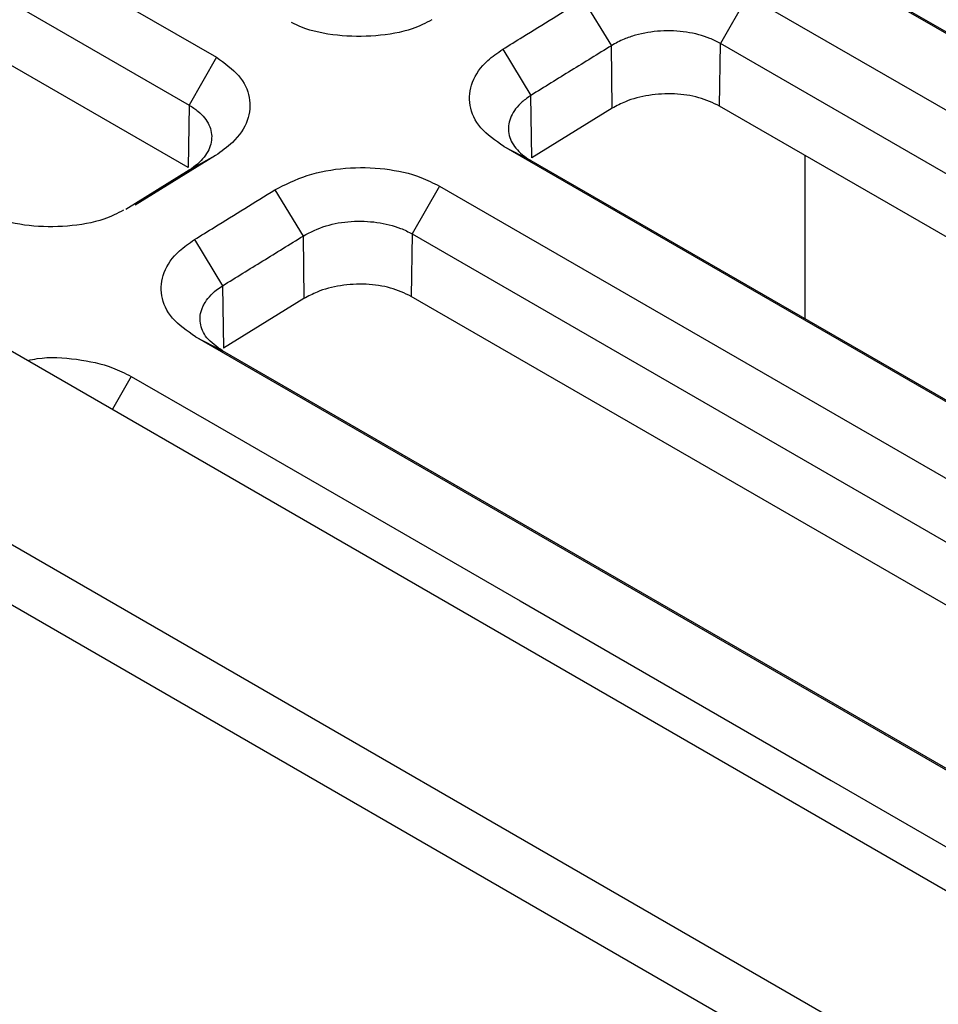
# Model space of a CAD drawing. Header units: millimetres. Extents: x 51 to 353, y -23 to 217.
# Tile 131 of 147: x 317.79 to 322.64, y 62.57 to 67.77. Entities that reach past the tile are written whole.
import ezdxf

# ---------------------------------------------------------------- set-up
doc = ezdxf.new("R2010")
doc.units = ezdxf.units.MM

msp = doc.modelspace()

# ---------------------------------------------------------------- linework, layer by layer
at = {"color": 7, "linetype": 'Continuous', "lineweight": 25}
for p, q in [((315.306, 69.6032), (318.8299, 67.5689)), ((315.1622, 69.3512), (318.6861, 67.3169)), ((318.6811, 66.9868), (315.1572, 69.0211)), ((335.5483, 60.2655), (321.9719, 68.103)), ((322.1157, 68.0284), (335.5792, 60.2561)), ((320.7648, 67.8734), (320.9136, 67.63)), ((321.633, 67.8937), (321.4892, 67.6417)), ((321.633, 67.8937), (335.2094, 60.0562)), ((321.4842, 67.3117), (321.4892, 67.6417)), ((335.0656, 59.8042), (321.4892, 67.6417)), ((320.3406, 67.6114), (320.4894, 67.368)), ((320.9186, 67.3003), (320.9136, 67.63)), ((320.4943, 67.0383), (320.4894, 67.368)), ((318.6861, 67.3169), (318.6811, 66.9868)), ((320.9186, 67.3003), (320.4943, 67.0383)), ((323.8884, 65.9238), (321.4842, 67.3117)), ((333.922, 59.2613), (320.3456, 67.0988)), ((320.3456, 67.0988), (320.4894, 67.0242)), ((318.825, 67.0501), (318.4008, 66.7882)), ((318.825, 67.0501), (318.686, 66.9728)), ((320.4894, 67.0242), (333.9528, 59.2519)), ((318.686, 66.9728), (318.3518, 66.7665)), ((319.1385, 66.8692), (319.2873, 66.6258)), ((320.0066, 66.8895), (319.8628, 66.6375)), ((320.0066, 66.8895), (333.5831, 59.052)), ((316.4517, 66.7682), (328.0357, 60.0809)), ((318.7142, 66.6072), (318.863, 66.3638)), ((319.2873, 66.6258), (319.2922, 66.2961)), ((319.8628, 66.6375), (319.8579, 66.3074)), ((319.8628, 66.6375), (333.4393, 58.8)), ((318.863, 66.3638), (318.8679, 66.0341)), ((319.2922, 66.2961), (318.8679, 66.0341)), ((333.4343, 58.4699), (319.8579, 66.3074)), ((315.628, 66.2239), (327.1524, 59.571)), ((332.2957, 58.257), (318.7192, 66.0946)), ((318.7192, 66.0946), (318.863, 66.02)), ((327.0159, 59.329), (315.4915, 65.9819)), ((332.3265, 58.2477), (318.863, 66.02))]:
    msp.add_line(p, q, dxfattribs=at)
at = {"color": 8, "linetype": 'Continuous', "lineweight": 25}
for p, q in [((321.9365, 66.1887), (321.9365, 67.0506)), ((318.3803, 65.8853), (318.2814, 65.7119))]:
    msp.add_line(p, q, dxfattribs=at)
at = {"color": 7, "linetype": 'Continuous', "lineweight": 25, "flags": 128}
for points in [[(318.8299, 67.5689), (318.758, 67.4429), (318.6861, 67.3169)], [(318.3803, 65.8853), (318.7907, 65.6484), (320.4322, 64.7008), (322.0737, 63.7531), (323.7153, 62.8055), (325.3568, 61.8579), (326.9983, 60.9102), (328.6398, 59.9626), (331.9568, 58.0478)]]:
    msp.add_lwpolyline(points, dxfattribs=at)
at = {"color": 7, "linetype": 'Continuous', "lineweight": 25}
for points, knots in [([(320.3406, 67.6114), (320.3759, 67.6333), (320.4643, 67.6879), (320.6057, 67.7752), (320.7118, 67.8406), (320.7648, 67.8734)], [0, 0, 0, 0, 0.25, 0.625, 1, 1, 1, 1]), ([(319.9673, 67.7659), (319.9339, 67.7493), (319.8479, 67.7067), (319.6701, 67.6766), (319.4671, 67.6792), (319.3135, 67.7099), (319.244, 67.7435), (319.2266, 67.7519)], [0, 0, 0, 0, 0.158485, 0.408688, 0.660954, 0.915205, 1, 1, 1, 1]), ([(321.4892, 67.6417), (321.4711, 67.6511), (321.419, 67.6781), (321.3112, 67.7057), (321.173, 67.7121), (321.0606, 67.6933), (320.974, 67.6642), (320.9354, 67.6423), (320.9136, 67.63)], [0, 0, 0, 0, 0.114409, 0.328844, 0.543254, 0.757605, 0.863649, 1, 1, 1, 1]), ([(320.3456, 67.0988), (320.3012, 67.1301), (320.2126, 67.1927), (320.1575, 67.3144), (320.1704, 67.4386), (320.24, 67.5412), (320.3128, 67.592), (320.3405, 67.6114)], [0, 0, 0, 0, 0.2185697, 0.4368735, 0.6529395, 0.8674305, 1, 1, 1, 1]), ([(318.8299, 67.5689), (318.873, 67.5383), (318.9595, 67.4771), (319.0142, 67.3576), (319.0034, 67.234), (318.9339, 67.1269), (318.8568, 67.0725), (318.825, 67.0501)], [0, 0, 0, 0, 0.21071, 0.421674, 0.634674, 0.849624, 1, 1, 1, 1]), ([(310.6266, 67.4552), (310.8452, 66.9392), (311.2832, 65.9053), (312.2178, 64.4081), (313.3438, 62.9635), (314.6744, 61.5869), (316.2016, 60.2877), (317.912, 59.0718), (319.7903, 57.9485), (321.8223, 56.928), (323.9995, 56.0194), (326.3045, 55.225), (328.7178, 54.549), (330.9709, 54.0563), (333.0186, 53.7023), (334.2365, 53.55), (334.8455, 53.4739)], [0, 0, 0, 0, 0.074547, 0.14936, 0.224173, 0.29872, 0.373267, 0.44808, 0.522893, 0.597439, 0.671931, 0.746689, 0.821447, 0.89594, 0.947971, 1, 1, 1, 1]), ([(321.4842, 67.3117), (321.4493, 67.3281), (321.3795, 67.3609), (321.2461, 67.3797), (321.1104, 67.3724), (320.9969, 67.3429), (320.9408, 67.3124), (320.9186, 67.3003)], [0, 0, 0, 0, 0.2145318, 0.4290615, 0.6436498, 0.8583615, 1, 1, 1, 1]), ([(320.4894, 67.368), (320.4733, 67.3568), (320.4268, 67.3241), (320.3778, 67.2586), (320.3632, 67.1761), (320.3958, 67.0966), (320.4492, 67.048), (320.4852, 67.0267), (320.4894, 67.0242)], [0, 0, 0, 0, 0.112734, 0.327616, 0.542441, 0.757064, 0.971589, 1, 1, 1, 1]), ([(310.6249, 67.2916), (310.8435, 66.7756), (311.2815, 65.7417), (312.2162, 64.2444), (313.3422, 62.7997), (314.6729, 61.423), (316.2002, 60.1237), (317.9107, 58.9078), (319.7891, 57.7844), (321.8211, 56.7639), (323.9985, 55.8552), (326.3036, 55.0607), (328.7171, 54.3848), (330.9703, 53.892), (333.0181, 53.538), (334.2361, 53.3857), (334.8451, 53.3096)], [0, 0, 0, 0, 0.0745465, 0.1493596, 0.2241727, 0.2987192, 0.3732662, 0.4480797, 0.5228922, 0.5974378, 0.6719302, 0.7466881, 0.8214465, 0.8959398, 0.9479703, 1, 1, 1, 1]), ([(318.6861, 67.3169), (318.7024, 67.3064), (318.7491, 67.2763), (318.798, 67.2134), (318.8122, 67.1318), (318.7793, 67.0504), (318.7258, 66.9988), (318.6901, 66.9755), (318.686, 66.9728)], [0, 0, 0, 0, 0.114681, 0.329248, 0.543794, 0.758271, 0.972819, 1, 1, 1, 1]), ([(319.1385, 66.8692), (319.1931, 66.8971), (319.3022, 66.9528), (319.5103, 66.9903), (319.7202, 66.9866), (319.8914, 66.9479), (319.9748, 66.9056), (320.0066, 66.8895)], [0, 0, 0, 0, 0.218782, 0.437235, 0.65357, 0.867884, 1, 1, 1, 1]), ([(318.7142, 66.6072), (318.7495, 66.629), (318.8379, 66.6836), (318.9794, 66.7709), (319.0854, 66.8364), (319.1385, 66.8692)], [0, 0, 0, 0, 0.25, 0.625, 1, 1, 1, 1]), ([(318.341, 66.7617), (318.3076, 66.7451), (318.2215, 66.7025), (318.044, 66.6726), (317.8401, 66.6744), (317.6653, 66.7123), (317.5782, 66.756), (317.5424, 66.7739)], [0, 0, 0, 0, 0.145139, 0.374261, 0.60527, 0.838128, 1, 1, 1, 1]), ([(319.2873, 66.6258), (319.3259, 66.6458), (319.4004, 66.6843), (319.5409, 66.7072), (319.6788, 66.7024), (319.7893, 66.6753), (319.8431, 66.6476), (319.8628, 66.6375)], [0, 0, 0, 0, 0.231959, 0.446745, 0.661356, 0.875913, 1, 1, 1, 1]), ([(318.7192, 66.0946), (318.6749, 66.1259), (318.5863, 66.1885), (318.5311, 66.3102), (318.544, 66.4344), (318.6136, 66.537), (318.6864, 66.5878), (318.7142, 66.6072)], [0, 0, 0, 0, 0.21857, 0.436874, 0.65294, 0.867431, 1, 1, 1, 1]), ([(318.863, 66.3638), (318.9337, 66.4074), (319.0751, 66.4947), (319.2166, 66.5821), (319.2873, 66.6258)], [0, 0, 0, 0, 0.5, 1, 1, 1, 1]), ([(318.863, 66.02), (318.8322, 66.042), (318.7723, 66.0847), (318.7381, 66.1664), (318.746, 66.2283), (318.7753, 66.2875), (318.8103, 66.3279), (318.8522, 66.3564), (318.863, 66.3638)], [0, 0, 0, 0, 0.228291, 0.442819, 0.657361, 0.710303, 0.92493, 1, 1, 1, 1]), ([(319.8579, 66.3074), (319.823, 66.3239), (319.7532, 66.3567), (319.6197, 66.3755), (319.484, 66.3682), (319.3706, 66.3387), (319.3145, 66.3082), (319.2922, 66.2961)], [0, 0, 0, 0, 0.214532, 0.429061, 0.64365, 0.858362, 1, 1, 1, 1]), ([(317.8349, 65.9697), (317.8516, 65.9732), (317.9345, 65.9906), (318.0949, 65.9802), (318.2649, 65.944), (318.3484, 65.9015), (318.3803, 65.8853)], [0, 0, 0, 0, 0.088276, 0.438743, 0.786003, 1, 1, 1, 1])]:
    msp.add_open_spline(points, degree=3, knots=knots, dxfattribs=at)
for points in [[(320.9136, 67.63), (320.8429, 67.5863), (320.7015, 67.499), (320.5601, 67.4117), (320.4894, 67.368)], [(319.082, 58.2084), (316.939, 59.4456), (313.2612, 62.2956), (311.0936, 65.672), (310.4296, 67.4249)]]:
    msp.add_open_spline(points, degree=3, dxfattribs=at)

doc.saveas('drawing.dxf')
